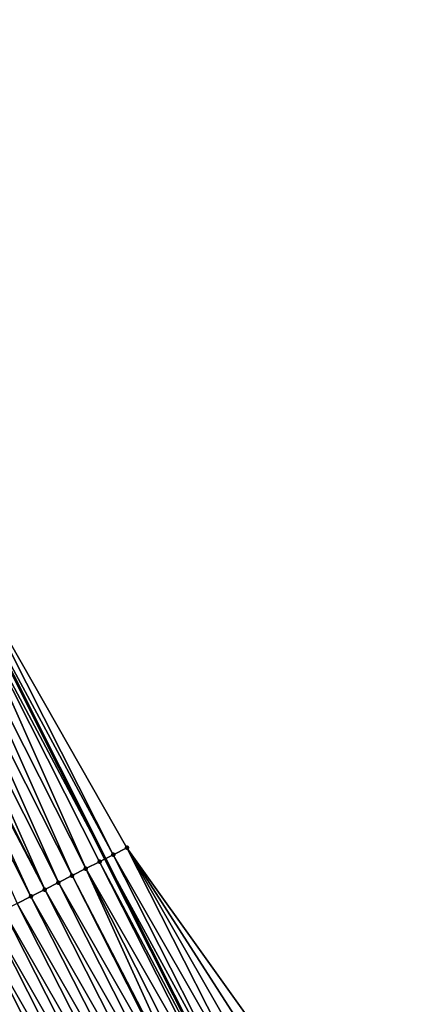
# Model space of a CAD drawing. Header units: feet. Extents: x 2010743 to 2022806, y 818705 to 837694.
# Tile 203 of 256: x 2012156 to 2012182, y 825662 to 825726. Entities that reach past the tile are written whole.
import ezdxf

# ---------------------------------------------------------------- set-up
doc = ezdxf.new("R2010")
doc.units = ezdxf.units.FT
doc.header["$MEASUREMENT"] = 0
doc.layers.add('EP_Travel Lane', color=172, linetype='Continuous', lineweight=53)
doc.layers.add('Road Shots', color=141, linetype='Continuous', lineweight=100)
doc.layers.add('I-77-MM17-21_NB-Surface-Border', color=7, linetype='Continuous')
doc.layers.add('I-77-MM17-21_NB-Surface-TIN', color=7, linetype='Continuous')

msp = doc.modelspace()

# ---------------------------------------------------------------- linework, layer by layer
at = {"layer": 'EP_Travel Lane'}
msp.add_polyline3d([(2012098.423, 825795.739, 322.685), (2012107.244, 825778.006, 322.934), (2012116.292, 825760.171, 323.171), (2012125.34, 825742.336, 323.418), (2012134.388, 825724.501, 323.672), (2012143.349, 825706.765, 323.886), (2012152.333, 825688.898, 324.102), (2012161.317, 825671.03, 324.312), (2012170.229, 825653.372, 324.484), (2012179.559, 825635.681, 324.602), (2012188.888, 825617.99, 324.735), (2012198.217, 825600.3, 324.868), (2012207.559, 825582.62, 324.95), (2012217.045, 825565.01, 324.969), (2012226.53, 825547.399, 325.002), (2012236.016, 825529.789, 325.043), (2012245.501, 825512.179, 325.066), (2012254.987, 825494.569, 325.048), (2012264.472, 825476.959, 325.034), (2012273.958, 825459.349, 325.006), (2012283.443, 825441.739, 324.982), (2012292.929, 825424.129, 324.94)], dxfattribs=at)
at = {"layer": 'I-77-MM17-21_NB-Surface-Border', "color": 3, "linetype": 'Continuous', "lineweight": -3}
msp.add_polyline3d([(2012099.255, 825796.145, 322.634), (2012108.022, 825778.394, 322.886), (2012117.856, 825760.952, 323.074), (2012125.734, 825742.532, 323.387), (2012135.738, 825725.175, 323.587), (2012144.621, 825707.409, 323.833), (2012152.809, 825689.138, 324.083), (2012162.741, 825671.751, 324.25), (2012174.353, 825655.512, 324.278), (2012184.455, 825638.222, 324.369), (2012194.556, 825620.931, 324.428), (2012203.77, 825603.181, 324.556), (2012213.869, 825585.896, 324.582), (2012223.085, 825568.146, 324.634), (2012233.189, 825550.857, 324.629), (2012241.518, 825532.646, 324.724), (2012249.847, 825514.436, 324.823), (2012259.951, 825497.147, 324.812), (2012268.28, 825478.936, 324.864), (2012278.384, 825461.647, 324.814), (2012287.6, 825443.897, 324.804), (2012297.704, 825426.608, 324.725)], dxfattribs=at)
at = {"layer": 'I-77-MM17-21_NB-Surface-TIN', "color": 128, "linetype": 'Continuous', "lineweight": -3}
for points in [[(2012160.065, 825670.396, 324.357), (2012151.916, 825688.687, 324.119), (2012151.024, 825688.235, 324.153)], [(2012151.916, 825688.687, 324.119), (2012161.317, 825671.03, 324.312), (2012152.333, 825688.898, 324.102)], [(2012160.957, 825670.848, 324.326), (2012161.317, 825671.03, 324.312), (2012151.916, 825688.687, 324.119)], [(2012160.065, 825670.396, 324.357), (2012160.957, 825670.848, 324.326), (2012151.916, 825688.687, 324.119)], [(2012161.849, 825671.299, 324.29), (2012152.809, 825689.138, 324.083), (2012152.333, 825688.898, 324.102)], [(2012161.849, 825671.299, 324.29), (2012152.333, 825688.898, 324.102), (2012161.317, 825671.03, 324.312)], [(2012161.849, 825671.299, 324.29), (2012162.741, 825671.751, 324.25), (2012152.809, 825689.138, 324.083)], [(2012159.173, 825669.944, 324.385), (2012151.024, 825688.235, 324.153), (2012150.132, 825687.783, 324.185)], [(2012159.173, 825669.944, 324.385), (2012160.065, 825670.396, 324.357), (2012151.024, 825688.235, 324.153)], [(2012158.28, 825669.492, 324.408), (2012150.132, 825687.783, 324.185), (2012149.24, 825687.331, 324.215)], [(2012158.28, 825669.492, 324.408), (2012159.173, 825669.944, 324.385), (2012150.132, 825687.783, 324.185)], [(2012156.496, 825668.588, 324.446), (2012148.128, 825686.768, 324.249), (2012147.456, 825686.427, 324.267)], [(2012157.388, 825669.04, 324.426), (2012148.348, 825686.879, 324.243), (2012148.128, 825686.768, 324.249)], [(2012156.496, 825668.588, 324.446), (2012157.388, 825669.04, 324.426), (2012148.128, 825686.768, 324.249)], [(2012157.388, 825669.04, 324.426), (2012149.24, 825687.331, 324.215), (2012148.348, 825686.879, 324.243)], [(2012157.388, 825669.04, 324.426), (2012158.28, 825669.492, 324.408), (2012149.24, 825687.331, 324.215)], [(2012155.604, 825668.136, 324.469), (2012156.496, 825668.588, 324.446), (2012147.456, 825686.427, 324.267)], [(2012171.69, 825654.13, 324.412), (2012162.741, 825671.751, 324.25), (2012161.849, 825671.299, 324.29)], [(2012171.69, 825654.13, 324.412), (2012172.578, 825654.591, 324.366), (2012162.741, 825671.751, 324.25)], [(2012172.578, 825654.591, 324.366), (2012173.465, 825655.051, 324.321), (2012162.741, 825671.751, 324.25)], [(2012173.465, 825655.051, 324.321), (2012174.353, 825655.512, 324.278), (2012162.741, 825671.751, 324.25)], [(2012169.915, 825653.209, 324.499), (2012160.957, 825670.848, 324.326), (2012160.065, 825670.396, 324.357)], [(2012160.957, 825670.848, 324.326), (2012170.229, 825653.372, 324.484), (2012161.317, 825671.03, 324.312)], [(2012169.915, 825653.209, 324.499), (2012170.229, 825653.372, 324.484), (2012160.957, 825670.848, 324.326)], [(2012170.802, 825653.67, 324.458), (2012161.849, 825671.299, 324.29), (2012161.317, 825671.03, 324.312)], [(2012170.802, 825653.67, 324.458), (2012161.317, 825671.03, 324.312), (2012170.229, 825653.372, 324.484)], [(2012170.802, 825653.67, 324.458), (2012171.69, 825654.13, 324.412), (2012161.849, 825671.299, 324.29)], [(2012168.276, 825652.359, 324.553), (2012160.065, 825670.396, 324.357), (2012159.173, 825669.944, 324.385)], [(2012168.276, 825652.359, 324.553), (2012169.027, 825652.748, 324.532), (2012160.065, 825670.396, 324.357)], [(2012169.027, 825652.748, 324.532), (2012169.915, 825653.209, 324.499), (2012160.065, 825670.396, 324.357)], [(2012167.252, 825651.827, 324.577), (2012158.28, 825669.492, 324.408), (2012157.388, 825669.04, 324.426)], [(2012168.14, 825652.288, 324.556), (2012159.173, 825669.944, 324.385), (2012158.28, 825669.492, 324.408)], [(2012167.252, 825651.827, 324.577), (2012168.14, 825652.288, 324.556), (2012158.28, 825669.492, 324.408)], [(2012168.14, 825652.288, 324.556), (2012168.276, 825652.359, 324.553), (2012159.173, 825669.944, 324.385)], [(2012166.364, 825651.367, 324.598), (2012157.388, 825669.04, 324.426), (2012156.496, 825668.588, 324.446)], [(2012166.364, 825651.367, 324.598), (2012167.252, 825651.827, 324.577), (2012157.388, 825669.04, 324.426)], [(2012165.477, 825650.906, 324.618), (2012156.496, 825668.588, 324.446), (2012155.604, 825668.136, 324.469)], [(2012165.477, 825650.906, 324.618), (2012166.364, 825651.367, 324.598), (2012156.496, 825668.588, 324.446)], [(2012163.702, 825649.985, 324.656), (2012154.712, 825667.684, 324.494), (2012153.82, 825667.233, 324.519)], [(2012164.589, 825650.445, 324.637), (2012155.604, 825668.136, 324.469), (2012154.712, 825667.684, 324.494)], [(2012163.702, 825649.985, 324.656), (2012164.589, 825650.445, 324.637), (2012154.712, 825667.684, 324.494)], [(2012164.589, 825650.445, 324.637), (2012165.477, 825650.906, 324.618), (2012155.604, 825668.136, 324.469)], [(2012162.814, 825649.524, 324.676), (2012153.82, 825667.233, 324.519), (2012152.928, 825666.781, 324.544)], [(2012162.814, 825649.524, 324.676), (2012163.702, 825649.985, 324.656), (2012153.82, 825667.233, 324.519)], [(2012161.039, 825648.603, 324.724), (2012152.036, 825666.329, 324.57), (2012151.144, 825665.877, 324.595)], [(2012161.927, 825649.063, 324.697), (2012152.928, 825666.781, 324.544), (2012152.036, 825666.329, 324.57)], [(2012161.039, 825648.603, 324.724), (2012161.927, 825649.063, 324.697), (2012152.036, 825666.329, 324.57)], [(2012161.927, 825649.063, 324.697), (2012162.814, 825649.524, 324.676), (2012152.928, 825666.781, 324.544)], [(2012159.893, 825648.008, 324.752), (2012150.904, 825665.756, 324.602), (2012150.504, 825665.553, 324.611)], [(2012160.151, 825648.142, 324.748), (2012151.144, 825665.877, 324.595), (2012150.904, 825665.756, 324.602)], [(2012159.893, 825648.008, 324.752), (2012160.151, 825648.142, 324.748), (2012150.904, 825665.756, 324.602)], [(2012160.151, 825648.142, 324.748), (2012161.039, 825648.603, 324.724), (2012151.144, 825665.877, 324.595)], [(2012158.376, 825647.221, 324.777), (2012149.36, 825664.973, 324.636), (2012148.468, 825664.521, 324.657)], [(2012159.264, 825647.681, 324.759), (2012150.252, 825665.425, 324.617), (2012149.36, 825664.973, 324.636)], [(2012158.376, 825647.221, 324.777), (2012159.264, 825647.681, 324.759), (2012149.36, 825664.973, 324.636)], [(2012150.252, 825665.425, 324.617), (2012159.592, 825647.852, 324.755), (2012150.504, 825665.553, 324.611)], [(2012159.264, 825647.681, 324.759), (2012159.592, 825647.852, 324.755), (2012150.252, 825665.425, 324.617)], [(2012159.893, 825648.008, 324.752), (2012150.504, 825665.553, 324.611), (2012159.592, 825647.852, 324.755)], [(2012157.489, 825646.76, 324.799), (2012148.468, 825664.521, 324.657), (2012147.576, 825664.069, 324.677)], [(2012157.489, 825646.76, 324.799), (2012158.376, 825647.221, 324.777), (2012148.468, 825664.521, 324.657)], [(2012156.601, 825646.299, 324.815), (2012147.576, 825664.069, 324.677), (2012146.683, 825663.617, 324.696)], [(2012156.601, 825646.299, 324.815), (2012157.489, 825646.76, 324.799), (2012147.576, 825664.069, 324.677)], [(2012155.713, 825645.839, 324.834), (2012156.601, 825646.299, 324.815), (2012146.683, 825663.617, 324.696)]]:
    msp.add_3dface(points, dxfattribs=at)
at = {"layer": 'Road Shots', "lineweight": 100}
for p in [(2012162.741, 825671.751, 324.25), (2012160.957, 825670.848, 324.326), (2012161.849, 825671.299, 324.29), (2012160.065, 825670.396, 324.357), (2012158.28, 825669.492, 324.408), (2012159.173, 825669.944, 324.385), (2012157.388, 825669.04, 324.426), (2012156.496, 825668.588, 324.446)]:
    msp.add_point(p, dxfattribs=at)

doc.saveas('drawing.dxf')
